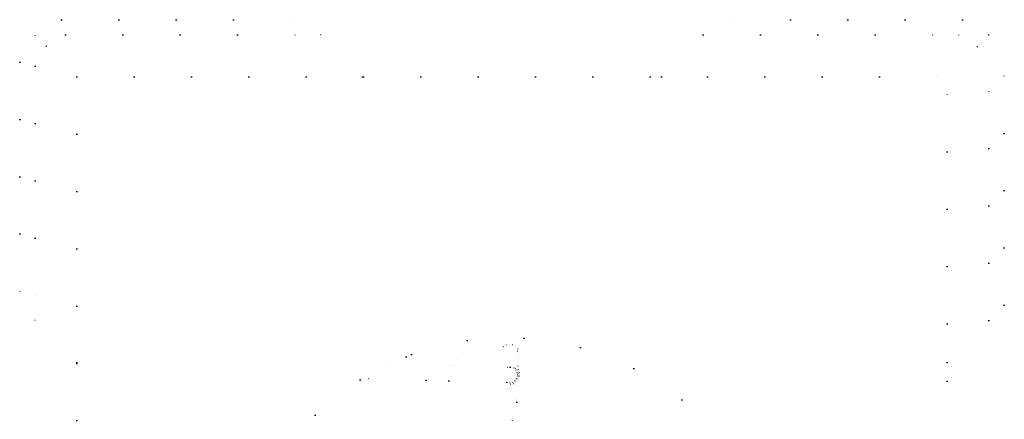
# Model space of a CAD drawing. Header units: millimetres. Extents: x 0 to 40100, y 0 to 29075.
# Tile 8 of 119: x 11317 to 11834, y 13118 to 13328. Entities that reach past the tile are written whole.
import ezdxf

# ---------------------------------------------------------------- set-up
doc = ezdxf.new("R2010")
doc.units = ezdxf.units.MM
doc.header["$MEASUREMENT"] = 0
doc.linetypes.add('AUSGEZOGEN', pattern=[0, 0])
doc.linetypes.add('PUNKTIERT', pattern=[30, 0, -30])
doc.layers.get('0').update_dxf_attribs({"linetype": 'CONTINUOUS'})
doc.layers.add('ibmp_KT_Einrichtung', color=7, linetype='AUSGEZOGEN', true_color=0x000080)
doc.styles.get("Standard").update_dxf_attribs({"font": 'TXT.SHX'})

# ---------------------------------------------------------------- blocks, each defined once
blk = doc.blocks.new('BLOCK_00363')
at = {"layer": 'ibmp_KT_Einrichtung', "color": 0, "linetype": 'PUNKTIERT', "true_color": 0x000000}
for p, q in [((11339.03, 13328.1), (11325.4, 13320.22)), ((11339.03, 13328.1), (11467.1, 13328.1)), ((11475.14, 13320.06), (11467.1, 13328.1)), ((11676.06, 13320.06), (11684.1, 13328.1)), ((11812.17, 13328.1), (11684.1, 13328.1)), ((11825.8, 13320.22), (11812.17, 13328.1)), ((11325.24, 13319.96), (11317.1, 13305.84)), ((11325.24, 13319.96), (11325.4, 13320.22)), ((11331.29, 13314.34), (11341.19, 13320.06)), ((11341.19, 13320.06), (11475.14, 13320.06)), ((11497.1, 13298.1), (11475.14, 13320.06)), ((11654.1, 13298.1), (11676.06, 13320.06)), ((11676.06, 13320.06), (11810.01, 13320.06)), ((11810.01, 13320.06), (11819.91, 13314.34)), ((11825.96, 13319.96), (11825.8, 13320.22)), ((11825.96, 13319.96), (11834.1, 13305.84)), ((11331.13, 13314.06), (11325.14, 13303.7)), ((11331.13, 13314.06), (11331.29, 13314.34)), ((11820.07, 13314.06), (11819.91, 13314.34)), ((11820.07, 13314.06), (11826.06, 13303.7)), ((11317.1, 13305.84), (11317.1, 13178.1)), ((11325.14, 13303.7), (11325.14, 13170.06)), ((11826.06, 13170.06), (11826.06, 13303.7)), ((11834.1, 13178.1), (11834.1, 13305.84)), ((11347.1, 13298.1), (11347.1, 12777.1)), ((11347.1, 13298.1), (11804.1, 13298.1)), ((11804.1, 12777.1), (11804.1, 13298.1)), ((11325.14, 13170.06), (11317.1, 13178.1)), ((11834.1, 13178.1), (11826.06, 13170.06)), ((11347.1, 13148.1), (11325.14, 13170.06)), ((11804.1, 13148.1), (11826.06, 13170.06)), ((11519.99, 13151.02), (11578.4, 13154.04)), ((11569.97, 13155.1), (11569.39, 13153.58)), ((11571.09, 13156.42), (11569.97, 13155.1)), ((11572.59, 13157.28), (11571.09, 13156.42)), ((11574.3, 13157.58), (11572.59, 13157.28)), ((11576.01, 13157.28), (11574.3, 13157.58)), ((11577.51, 13156.4), (11576.01, 13157.28)), ((11578.62, 13155.08), (11577.51, 13156.4)), ((11578.4, 13154.04), (11578.82, 13146.06)), ((11579.21, 13153.44), (11578.62, 13155.08)), ((11579.21, 13151.7), (11579.21, 13153.44)), ((11578.61, 13150.08), (11579.21, 13151.7)), ((11511.24, 13147.24), (11530.7, 13146.74)), ((11542.69, 13146.42), (11530.7, 13146.74)), ((11574.68, 13145.6), (11542.69, 13146.42)), ((11578.82, 13146.06), (11571.41, 13145.68)), ((11573.24, 13145.62), (11574.67, 13145.84)), ((11576.12, 13145.56), (11574.67, 13145.84)), ((11575.38, 13145.52), (11574.68, 13145.6)), ((11576.68, 13145), (11575.38, 13145.52)), ((11577.38, 13144.78), (11576.12, 13145.56)), ((11577.71, 13144.08), (11576.68, 13145)), ((11577.01, 13145.96), (11577.69, 13145.52)), ((11578.31, 13143.64), (11577.38, 13144.78)), ((11578.84, 13144.22), (11577.69, 13145.52)), ((11578.38, 13142.86), (11577.71, 13144.08)), ((11578.78, 13142.24), (11578.31, 13143.64)), ((11578.58, 13141.48), (11578.38, 13142.86)), ((11578.75, 13140.76), (11578.78, 13142.24)), ((11579.48, 13142.6), (11578.84, 13144.22)), ((11579.53, 13140.86), (11579.48, 13142.6)), ((11530.49, 13138.74), (11497.13, 13139.6)), ((11530.49, 13138.74), (11542.48, 13138.42)), ((11542.48, 13138.42), (11574.47, 13137.6)), ((11571.47, 13137.68), (11573, 13136.84)), ((11573.04, 13137.64), (11574.49, 13137.34)), ((11574.47, 13137.6), (11575.84, 13137.8)), ((11574.49, 13137.34), (11575.95, 13137.58)), ((11575.84, 13137.8), (11577.07, 13138.46)), ((11575.95, 13137.58), (11577.24, 13138.28)), ((11576.42, 13136.94), (11577.9, 13137.86)), ((11577.07, 13138.46), (11577.99, 13139.5)), ((11577.24, 13138.28), (11578.21, 13139.4)), ((11577.9, 13137.86), (11578.98, 13139.22)), ((11577.99, 13139.5), (11578.5, 13140.8)), ((11578.21, 13139.4), (11578.75, 13140.76)), ((11578.58, 13141.48), (11578.5, 13140.8)), ((11578.98, 13139.22), (11579.53, 13140.86)), ((11573, 13136.84), (11574.72, 13136.6)), ((11574.72, 13136.6), (11576.42, 13136.94))]:
    blk.add_line(p, q, dxfattribs=at)
for centre, radius in [((11573.1, 13016.1), 145), ((11573.2, 13127.16), 5), ((11570.85, 13116.42), 5)]:
    blk.add_circle(centre, radius, dxfattribs=at)
at = {"color": 0, "true_color": 0x000000}
blk.add_attdef('', (0, 0), '', height=1, dxfattribs=at)

msp = doc.modelspace()

# ---------------------------------------------------------------- block references
at = {"layer": 'ibmp_KT_Einrichtung', "color": 0, "true_color": 0x000000}
msp.add_blockref('BLOCK_00363', (0, 0), dxfattribs=at)

doc.saveas('drawing.dxf')
